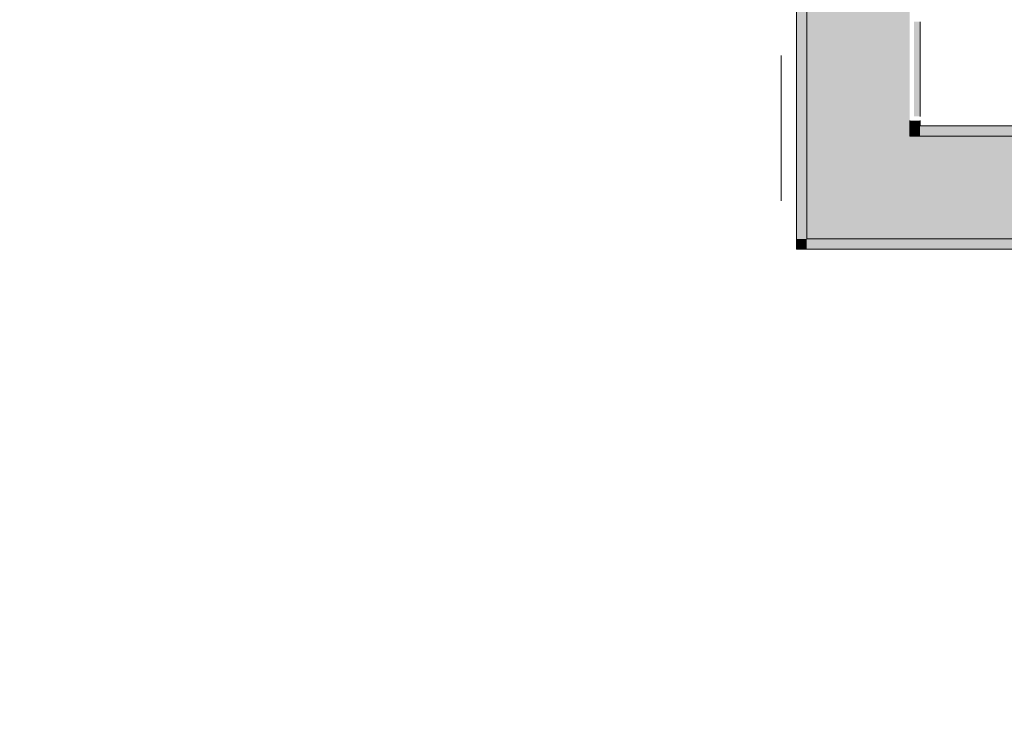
# Model space of a CAD drawing. Header units: millimetres. Extents: x 0 to 1184, y 0 to 836.
# Tile 83 of 241: x 313 to 332, y 678 to 691. Entities that reach past the tile are written whole.
import ezdxf
from ezdxf.xclip import XClip

# ---------------------------------------------------------------- set-up
doc = ezdxf.new("R2010")
doc.units = ezdxf.units.MM
doc.header["$MEASUREMENT"] = 0
doc.header["$XCLIPFRAME"] = 0
doc.linetypes.add('Штриховая', pattern=[5.644444, 2.822222, -2.822222])
doc.layers.add('Конструктив - Стены Блок 200 нов', color=7, linetype='Continuous')
doc.layers.add('Элемент Модели - Зона', color=7, linetype='Continuous')

# ---------------------------------------------------------------- blocks, each defined once
blk = doc.blocks.new('Чертеж_4_4', base_point=(-278.479, 89.564))
at = {"layer": 'Конструктив - Стены Блок 200 нов', "linetype": 'Continuous', "lineweight": 0, "true_color": 0x000000}
for points in [[(327.821, 687.064), (327.821, 720.364), (327.621, 720.364), (327.621, 687.064)], [(329.821, 689.064), (329.821, 720.364), (327.821, 720.364), (327.821, 689.064)], [(330.021, 691.284), (329.901, 691.284), (329.901, 689.444), (330.021, 689.444)], [(329.821, 689.264), (330.021, 689.264), (330.021, 689.364), (329.821, 689.364)], [(329.821, 689.264), (329.821, 689.064), (330.021, 689.264)], [(330.021, 689.264), (329.821, 689.064), (330.021, 689.064)], [(466.321, 689.264), (330.021, 689.264), (330.021, 689.064), (466.321, 689.064)], [(327.821, 689.064), (327.821, 687.064), (329.821, 689.064)], [(329.821, 689.064), (327.821, 687.064), (329.821, 687.064)], [(466.521, 689.064), (329.821, 689.064), (329.821, 687.064), (466.521, 687.064)], [(327.621, 687.064), (327.621, 686.864), (327.821, 687.064)], [(327.821, 687.064), (327.621, 686.864), (327.821, 686.864)], [(331.902, 687.064), (327.821, 687.064), (327.821, 686.864), (331.902, 686.864)]]:
    blk.add_hatch(color=18, dxfattribs=at).paths.add_polyline_path(points)
at = {"layer": 'Конструктив - Стены Блок 200 нов', "color": 251, "linetype": 'Continuous', "lineweight": 20, "true_color": 0x575757}
for p, q in [((327.821, 720.364), (327.821, 689.064)), ((329.821, 689.264), (329.821, 689.364)), ((329.821, 689.264), (329.821, 689.064)), ((329.821, 689.264), (329.821, 689.064)), ((327.821, 689.064), (327.821, 687.064)), ((327.821, 689.064), (327.821, 687.064)), ((466.521, 689.064), (329.821, 689.064)), ((327.821, 687.064), (329.821, 687.064)), ((329.821, 687.064), (331.902, 687.064))]:
    blk.add_line(p, q, dxfattribs=at)
at = {"layer": 'Конструктив - Стены Блок 200 нов', "color": 251, "linetype": 'Continuous', "lineweight": 20, "true_color": 0x575757, "flags": 128}
for points in [[(327.621, 720.364), (327.621, 687.064)], [(330.021, 689.444), (330.021, 691.284)], [(330.021, 689.264), (330.021, 689.364)], [(466.321, 689.264), (330.021, 689.264)], [(327.621, 686.864), (327.621, 687.064)], [(327.621, 686.864), (331.902, 686.864)]]:
    blk.add_lwpolyline(points, dxfattribs=at)
at = {"layer": 'Элемент Модели - Зона', "color": 7, "linetype": 'Штриховая', "lineweight": 15, "flags": 128}
for points in [[(82.621, 541.138), (82.621, 539.138), (83.021, 539.138), (83.021, 542.564), (89.021, 542.564), (89.021, 539.564), (168.521, 539.564), (168.521, 542.564), (174.521, 542.564), (174.521, 539.564), (258.521, 539.564), (258.521, 542.564), (264.521, 542.564), (264.521, 539.138), (331.772, 539.138), (331.772, 631.689), (331.877, 631.689), (331.877, 686.864), (327.321, 686.864), (327.321, 720.364), (324.521, 720.364), (324.521, 722.764), (348.321, 722.764), (348.321, 734.564), (280.721, 734.564), (280.721, 722.764), (309.521, 722.764), (309.521, 720.364), (301.521, 720.364), (301.521, 615.564), (207.521, 615.564), (207.521, 626.564), (82.621, 626.564), (82.621, 626.064)], [(330.021, 689.264), (331.521, 689.264), (374.521, 689.264), (419.521, 689.264), (421.521, 689.264), (464.521, 689.264), (466.321, 689.264), (466.321, 714.563), (466.321, 716.563), (466.321, 717.564), (466.321, 720.364), (444.522, 720.364), (444.522, 716.564), (438.522, 716.564), (438.522, 720.364), (354.521, 720.364), (354.521, 716.564), (348.521, 716.564), (348.521, 720.364), (330.021, 720.364)]]:
    blk.add_lwpolyline(points, close=True, dxfattribs=at)

msp = doc.modelspace()

# ---------------------------------------------------------------- block references
at = {"color": 161, "linetype": 'Continuous', "lineweight": 40, "true_color": 0x83aefe}
ref = msp.add_blockref('Чертеж_4_4', (-278.479, 89.564), dxfattribs=at)
XClip(ref).set_block_clipping_path([(57.3201676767, 151.7660533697), (1181.0522393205, 828.727105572)])

doc.saveas('drawing.dxf')
